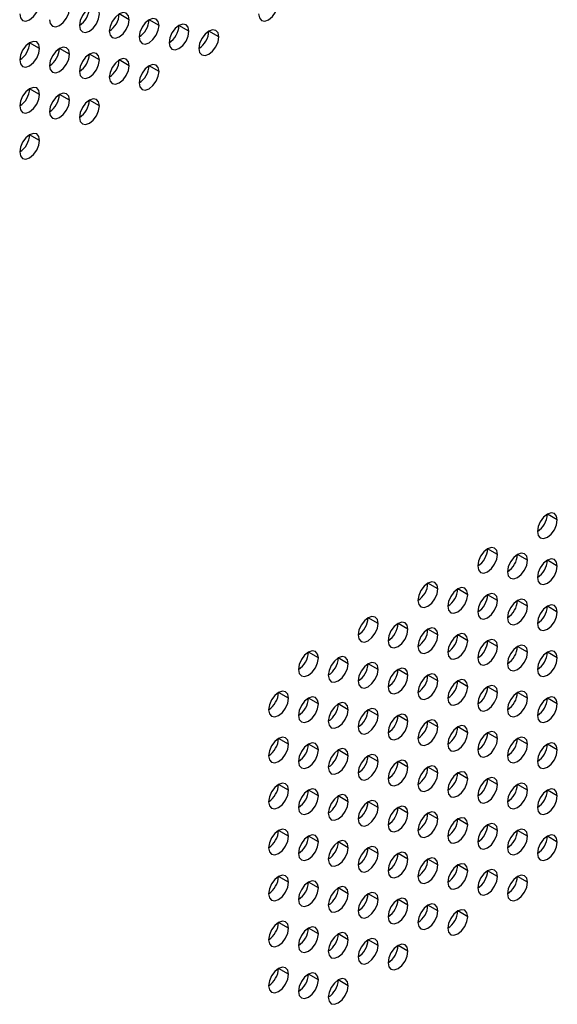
# Model space of a CAD drawing. Header units: millimetres. Extents: x 0 to 1118, y 0 to 864.
# Tile 239 of 256: x 952.85 to 956.66, y 687.22 to 694.21. Entities that reach past the tile are written whole.
import ezdxf

# ---------------------------------------------------------------- set-up
doc = ezdxf.new("R2010")
doc.units = ezdxf.units.MM

msp = doc.modelspace()

# ---------------------------------------------------------------- linework, layer by layer
at = {"color": 7, "linetype": 'Continuous', "lineweight": 25}
for p, q in [((953.6238, 694.2063), (953.5531, 694.2471)), ((953.8359, 694.1655), (953.7652, 694.2063)), ((954.0481, 694.1246), (953.9774, 694.1654)), ((954.2602, 694.0838), (954.1895, 694.1246)), ((952.9874, 694.0022), (952.9167, 694.043)), ((953.1995, 693.9614), (953.1288, 694.0022)), ((953.4117, 693.9205), (953.341, 693.9614)), ((953.6238, 693.8797), (953.5531, 693.9205)), ((953.8359, 693.8388), (953.7652, 693.8797)), ((952.9874, 693.6756), (952.9167, 693.7164)), ((953.1995, 693.6348), (953.1288, 693.6756)), ((953.4117, 693.5939), (953.341, 693.6347)), ((952.9874, 693.349), (952.9167, 693.3898)), ((956.6644, 690.6541), (956.5937, 690.6949)), ((956.2401, 690.4091), (956.1694, 690.45)), ((956.4522, 690.3683), (956.3815, 690.4091)), ((956.6644, 690.3274), (956.5937, 690.3683)), ((955.8158, 690.1642), (955.7451, 690.205)), ((956.028, 690.1234), (955.9573, 690.1642)), ((956.2401, 690.0825), (956.1694, 690.1233)), ((956.4522, 690.0417), (956.3815, 690.0825)), ((956.6644, 690.0008), (956.5937, 690.0417)), ((955.3916, 689.9193), (955.3209, 689.9601)), ((955.6037, 689.8784), (955.533, 689.9193)), ((955.8158, 689.8376), (955.7451, 689.8784)), ((956.028, 689.7968), (955.9573, 689.8376)), ((956.2401, 689.7559), (956.1694, 689.7967)), ((956.4522, 689.7151), (956.3815, 689.7559)), ((954.9673, 689.6744), (954.8966, 689.7152)), ((955.1794, 689.6335), (955.1087, 689.6743)), ((956.6644, 689.6742), (956.5937, 689.715)), ((955.3916, 689.5927), (955.3209, 689.6335)), ((955.6037, 689.5518), (955.533, 689.5927)), ((955.8158, 689.511), (955.7451, 689.5518)), ((956.028, 689.4701), (955.9573, 689.511)), ((956.2401, 689.4293), (956.1694, 689.4701)), ((954.7552, 689.3886), (954.6845, 689.4294)), ((954.9673, 689.3478), (954.8966, 689.3886)), ((956.4522, 689.3884), (956.3815, 689.4293)), ((956.6644, 689.3476), (956.5937, 689.3884)), ((955.1794, 689.3069), (955.1087, 689.3477)), ((955.3916, 689.2661), (955.3209, 689.3069)), ((955.6037, 689.2252), (955.533, 689.266)), ((955.8158, 689.1844), (955.7451, 689.2252)), ((956.028, 689.1435), (955.9573, 689.1843)), ((954.7552, 689.062), (954.6845, 689.1028)), ((956.2401, 689.1027), (956.1694, 689.1435)), ((956.4522, 689.0618), (956.3815, 689.1026)), ((954.9673, 689.0211), (954.8966, 689.062)), ((956.6644, 689.021), (956.5937, 689.0618)), ((955.1794, 688.9803), (955.1087, 689.0211)), ((955.3916, 688.9394), (955.3209, 688.9803)), ((955.6037, 688.8986), (955.533, 688.9394)), ((955.8158, 688.8578), (955.7451, 688.8986)), ((956.028, 688.8169), (955.9573, 688.8577)), ((954.7552, 688.7354), (954.6845, 688.7762)), ((956.2401, 688.7761), (956.1694, 688.8169)), ((956.4522, 688.7352), (956.3815, 688.776)), ((954.9673, 688.6945), (954.8966, 688.7353)), ((955.1794, 688.6537), (955.1087, 688.6945)), ((956.6644, 688.6944), (956.5937, 688.7352)), ((955.3916, 688.6128), (955.3209, 688.6537)), ((955.6037, 688.572), (955.533, 688.6128)), ((955.8158, 688.5311), (955.7451, 688.572)), ((956.028, 688.4903), (955.9573, 688.5311)), ((956.2401, 688.4494), (956.1694, 688.4903)), ((954.7552, 688.4088), (954.6845, 688.4496)), ((954.9673, 688.3679), (954.8966, 688.4087)), ((956.4522, 688.4086), (956.3815, 688.4494)), ((956.6644, 688.3677), (956.5937, 688.4086)), ((955.1794, 688.3271), (955.1087, 688.3679)), ((955.3916, 688.2862), (955.3209, 688.327)), ((955.6037, 688.2454), (955.533, 688.2862)), ((955.8158, 688.2045), (955.7451, 688.2453)), ((956.028, 688.1637), (955.9573, 688.2045)), ((956.2401, 688.1228), (956.1694, 688.1636)), ((954.7552, 688.0821), (954.6845, 688.123)), ((954.9673, 688.0413), (954.8966, 688.0821)), ((956.4522, 688.082), (956.3815, 688.1228)), ((955.1794, 688.0004), (955.1087, 688.0413)), ((955.3916, 687.9596), (955.3209, 688.0004)), ((955.6037, 687.9188), (955.533, 687.9596)), ((955.8158, 687.8779), (955.7451, 687.9187)), ((956.028, 687.8371), (955.9573, 687.8779)), ((954.7552, 687.7555), (954.6845, 687.7963)), ((954.9673, 687.7147), (954.8966, 687.7555)), ((955.1794, 687.6738), (955.1087, 687.7146)), ((955.3916, 687.633), (955.3209, 687.6738)), ((955.6037, 687.5921), (955.533, 687.633)), ((954.7552, 687.4289), (954.6845, 687.4697)), ((954.9673, 687.3881), (954.8966, 687.4289)), ((955.1794, 687.3472), (955.1087, 687.388))]:
    msp.add_line(p, q, dxfattribs=at)
at = {"color": 7, "linetype": 'Continuous', "lineweight": 25, "flags": 128}
for points in [[(952.846, 694.2472), (952.8514, 694.2191), (952.8667, 694.2014), (952.8896, 694.197), (952.9167, 694.2064), (952.9438, 694.2282), (952.9667, 694.2591), (952.982, 694.2945), (952.9874, 694.3288)], [(953.0581, 694.2064), (953.0635, 694.1782), (953.0788, 694.1606), (953.1018, 694.1561), (953.1288, 694.1655), (953.1559, 694.1874), (953.1788, 694.2183), (953.1942, 694.2536), (953.1995, 694.288)], [(953.4117, 694.2471), (953.4063, 694.2753), (953.391, 694.2929), (953.368, 694.2974), (953.341, 694.288), (953.3139, 694.2661), (953.291, 694.2352), (953.2756, 694.1999), (953.2702, 694.1655)], [(954.543, 694.247), (954.5484, 694.2189), (954.5638, 694.2013), (954.5867, 694.1968), (954.6138, 694.2062), (954.6408, 694.228), (954.6638, 694.259), (954.6791, 694.2943), (954.6845, 694.3287)], [(953.2702, 694.1655), (953.2756, 694.1374), (953.291, 694.1197), (953.3139, 694.1153), (953.341, 694.1247), (953.368, 694.1465), (953.391, 694.1775), (953.4063, 694.2128), (953.4117, 694.2471)], [(953.6238, 694.2063), (953.6184, 694.2344), (953.6031, 694.2521), (953.5802, 694.2565), (953.5531, 694.2471), (953.526, 694.2253), (953.5031, 694.1944), (953.4878, 694.159), (953.4824, 694.1247)], [(953.4824, 694.1247), (953.4878, 694.0965), (953.5031, 694.0789), (953.526, 694.0744), (953.5531, 694.0838), (953.5802, 694.1057), (953.6031, 694.1366), (953.6184, 694.1719), (953.6238, 694.2063)], [(953.8359, 694.1655), (953.8306, 694.1936), (953.8152, 694.2112), (953.7923, 694.2157), (953.7652, 694.2063), (953.7382, 694.1845), (953.7152, 694.1535), (953.6999, 694.1182), (953.6945, 694.0838)], [(953.6945, 694.0838), (953.6999, 694.0557), (953.7152, 694.038), (953.7382, 694.0336), (953.7652, 694.043), (953.7923, 694.0648), (953.8152, 694.0958), (953.8306, 694.1311), (953.8359, 694.1655)], [(954.0481, 694.1246), (954.0427, 694.1527), (954.0274, 694.1704), (954.0044, 694.1748), (953.9774, 694.1654), (953.9503, 694.1436), (953.9274, 694.1127), (953.912, 694.0773), (953.9066, 694.043)], [(953.9066, 694.043), (953.912, 694.0148), (953.9274, 693.9972), (953.9503, 693.9927), (953.9774, 694.0021), (954.0044, 694.024), (954.0274, 694.0549), (954.0427, 694.0903), (954.0481, 694.1246)], [(954.2602, 694.0838), (954.2548, 694.1119), (954.2395, 694.1295), (954.2165, 694.134), (954.1895, 694.1246), (954.1624, 694.1028), (954.1395, 694.0718), (954.1242, 694.0365), (954.1188, 694.0021)], [(954.1188, 694.0021), (954.1242, 693.974), (954.1395, 693.9563), (954.1624, 693.9519), (954.1895, 693.9613), (954.2165, 693.9831), (954.2395, 694.0141), (954.2548, 694.0494), (954.2602, 694.0838)], [(952.9874, 694.0022), (952.982, 694.0304), (952.9667, 694.048), (952.9438, 694.0525), (952.9167, 694.0431), (952.8896, 694.0212), (952.8667, 693.9903), (952.8514, 693.9549), (952.846, 693.9206)], [(952.846, 693.9206), (952.8514, 693.8924), (952.8667, 693.8748), (952.8896, 693.8703), (952.9167, 693.8798), (952.9438, 693.9016), (952.9667, 693.9325), (952.982, 693.9679), (952.9874, 694.0022)], [(953.1995, 693.9614), (953.1942, 693.9895), (953.1788, 694.0072), (953.1559, 694.0116), (953.1288, 694.0022), (953.1018, 693.9804), (953.0788, 693.9494), (953.0635, 693.9141), (953.0581, 693.8797)], [(953.0581, 693.8797), (953.0635, 693.8516), (953.0788, 693.834), (953.1018, 693.8295), (953.1288, 693.8389), (953.1559, 693.8607), (953.1788, 693.8917), (953.1942, 693.927), (953.1995, 693.9614)], [(953.4117, 693.9205), (953.4063, 693.9487), (953.391, 693.9663), (953.368, 693.9708), (953.341, 693.9614), (953.3139, 693.9395), (953.291, 693.9086), (953.2756, 693.8732), (953.2702, 693.8389)], [(953.6238, 693.8797), (953.6184, 693.9078), (953.6031, 693.9255), (953.5802, 693.9299), (953.5531, 693.9205), (953.526, 693.8987), (953.5031, 693.8677), (953.4878, 693.8324), (953.4824, 693.798)], [(953.2702, 693.8389), (953.2756, 693.8107), (953.291, 693.7931), (953.3139, 693.7887), (953.341, 693.7981), (953.368, 693.8199), (953.391, 693.8508), (953.4063, 693.8862), (953.4117, 693.9205)], [(953.4824, 693.798), (953.4878, 693.7699), (953.5031, 693.7523), (953.526, 693.7478), (953.5531, 693.7572), (953.5802, 693.779), (953.6031, 693.81), (953.6184, 693.8453), (953.6238, 693.8797)], [(953.8359, 693.8388), (953.8306, 693.867), (953.8152, 693.8846), (953.7923, 693.8891), (953.7652, 693.8797), (953.7382, 693.8578), (953.7152, 693.8269), (953.6999, 693.7916), (953.6945, 693.7572)], [(953.6945, 693.7572), (953.6999, 693.7291), (953.7152, 693.7114), (953.7382, 693.707), (953.7652, 693.7164), (953.7923, 693.7382), (953.8152, 693.7691), (953.8306, 693.8045), (953.8359, 693.8388)], [(952.9874, 693.6756), (952.982, 693.7037), (952.9667, 693.7214), (952.9438, 693.7258), (952.9167, 693.7164), (952.8896, 693.6946), (952.8667, 693.6637), (952.8514, 693.6283), (952.846, 693.594)], [(952.846, 693.594), (952.8514, 693.5658), (952.8667, 693.5482), (952.8896, 693.5437), (952.9167, 693.5531), (952.9438, 693.575), (952.9667, 693.6059), (952.982, 693.6413), (952.9874, 693.6756)], [(953.1995, 693.6348), (953.1942, 693.6629), (953.1788, 693.6805), (953.1559, 693.685), (953.1288, 693.6756), (953.1018, 693.6538), (953.0788, 693.6228), (953.0635, 693.5875), (953.0581, 693.5531)], [(953.0581, 693.5531), (953.0635, 693.525), (953.0788, 693.5073), (953.1018, 693.5029), (953.1288, 693.5123), (953.1559, 693.5341), (953.1788, 693.5651), (953.1942, 693.6004), (953.1995, 693.6348)], [(953.4117, 693.5939), (953.4063, 693.6221), (953.391, 693.6397), (953.368, 693.6442), (953.341, 693.6347), (953.3139, 693.6129), (953.291, 693.582), (953.2756, 693.5466), (953.2702, 693.5123)], [(953.2702, 693.5123), (953.2756, 693.4841), (953.291, 693.4665), (953.3139, 693.462), (953.341, 693.4714), (953.368, 693.4933), (953.391, 693.5242), (953.4063, 693.5596), (953.4117, 693.5939)], [(952.9874, 693.349), (952.982, 693.3771), (952.9667, 693.3948), (952.9438, 693.3992), (952.9167, 693.3898), (952.8896, 693.368), (952.8667, 693.337), (952.8514, 693.3017), (952.846, 693.2674)], [(952.846, 693.2674), (952.8514, 693.2392), (952.8667, 693.2216), (952.8896, 693.2171), (952.9167, 693.2265), (952.9438, 693.2484), (952.9667, 693.2793), (952.982, 693.3146), (952.9874, 693.349)], [(956.6644, 690.6541), (956.659, 690.6822), (956.6437, 690.6998), (956.6207, 690.7043), (956.5937, 690.6949), (956.5666, 690.6731), (956.5437, 690.6421), (956.5283, 690.6068), (956.5229, 690.5724)], [(956.5229, 690.5724), (956.5283, 690.5443), (956.5437, 690.5266), (956.5666, 690.5222), (956.5937, 690.5316), (956.6207, 690.5534), (956.6437, 690.5844), (956.659, 690.6197), (956.6644, 690.6541)], [(956.2401, 690.4091), (956.2347, 690.4373), (956.2194, 690.4549), (956.1964, 690.4594), (956.1694, 690.45), (956.1423, 690.4281), (956.1194, 690.3972), (956.1041, 690.3619), (956.0987, 690.3275)], [(956.0987, 690.3275), (956.1041, 690.2994), (956.1194, 690.2817), (956.1423, 690.2773), (956.1694, 690.2867), (956.1964, 690.3085), (956.2194, 690.3394), (956.2347, 690.3748), (956.2401, 690.4091)], [(956.4522, 690.3683), (956.4468, 690.3964), (956.4315, 690.4141), (956.4086, 690.4185), (956.3815, 690.4091), (956.3545, 690.3873), (956.3315, 690.3563), (956.3162, 690.321), (956.3108, 690.2867)], [(956.3108, 690.2867), (956.3162, 690.2585), (956.3315, 690.2409), (956.3545, 690.2364), (956.3815, 690.2458), (956.4086, 690.2677), (956.4315, 690.2986), (956.4468, 690.3339), (956.4522, 690.3683)], [(956.6644, 690.3274), (956.659, 690.3556), (956.6437, 690.3732), (956.6207, 690.3777), (956.5937, 690.3683), (956.5666, 690.3464), (956.5437, 690.3155), (956.5283, 690.2802), (956.5229, 690.2458)], [(956.5229, 690.2458), (956.5283, 690.2177), (956.5437, 690.2), (956.5666, 690.1956), (956.5937, 690.205), (956.6207, 690.2268), (956.6437, 690.2578), (956.659, 690.2931), (956.6644, 690.3274)], [(955.8158, 690.1642), (955.8105, 690.1924), (955.7951, 690.21), (955.7722, 690.2145), (955.7451, 690.2051), (955.7181, 690.1832), (955.6951, 690.1523), (955.6798, 690.1169), (955.6744, 690.0826)], [(955.6744, 690.0826), (955.6798, 690.0544), (955.6951, 690.0368), (955.7181, 690.0323), (955.7451, 690.0417), (955.7722, 690.0636), (955.7951, 690.0945), (955.8105, 690.1299), (955.8158, 690.1642)], [(956.028, 690.1234), (956.0226, 690.1515), (956.0073, 690.1692), (955.9843, 690.1736), (955.9573, 690.1642), (955.9302, 690.1424), (955.9073, 690.1114), (955.8919, 690.0761), (955.8865, 690.0417)], [(955.8865, 690.0417), (955.8919, 690.0136), (955.9073, 689.9959), (955.9302, 689.9915), (955.9573, 690.0009), (955.9843, 690.0227), (956.0073, 690.0537), (956.0226, 690.089), (956.028, 690.1234)], [(956.2401, 690.0825), (956.2347, 690.1107), (956.2194, 690.1283), (956.1964, 690.1328), (956.1694, 690.1234), (956.1423, 690.1015), (956.1194, 690.0706), (956.1041, 690.0352), (956.0987, 690.0009)], [(956.0987, 690.0009), (956.1041, 689.9727), (956.1194, 689.9551), (956.1423, 689.9506), (956.1694, 689.96), (956.1964, 689.9819), (956.2194, 690.0128), (956.2347, 690.0482), (956.2401, 690.0825)], [(956.4522, 690.0417), (956.4468, 690.0698), (956.4315, 690.0875), (956.4086, 690.0919), (956.3815, 690.0825), (956.3545, 690.0607), (956.3315, 690.0297), (956.3162, 689.9944), (956.3108, 689.96)], [(956.3108, 689.96), (956.3162, 689.9319), (956.3315, 689.9143), (956.3545, 689.9098), (956.3815, 689.9192), (956.4086, 689.941), (956.4315, 689.972), (956.4468, 690.0073), (956.4522, 690.0417)], [(956.6644, 690.0008), (956.659, 690.029), (956.6437, 690.0466), (956.6207, 690.0511), (956.5937, 690.0417), (956.5666, 690.0198), (956.5437, 689.9889), (956.5283, 689.9535), (956.5229, 689.9192)], [(955.3916, 689.9193), (955.3862, 689.9474), (955.3709, 689.9651), (955.3479, 689.9695), (955.3209, 689.9601), (955.2938, 689.9383), (955.2709, 689.9073), (955.2555, 689.872), (955.2501, 689.8377)], [(956.5229, 689.9192), (956.5283, 689.891), (956.5437, 689.8734), (956.5666, 689.8689), (956.5937, 689.8784), (956.6207, 689.9002), (956.6437, 689.9311), (956.659, 689.9665), (956.6644, 690.0008)], [(955.2501, 689.8377), (955.2555, 689.8095), (955.2709, 689.7919), (955.2938, 689.7874), (955.3209, 689.7968), (955.3479, 689.8187), (955.3709, 689.8496), (955.3862, 689.8849), (955.3916, 689.9193)], [(955.6037, 689.8784), (955.5983, 689.9066), (955.583, 689.9242), (955.5601, 689.9287), (955.533, 689.9193), (955.5059, 689.8974), (955.483, 689.8665), (955.4677, 689.8312), (955.4623, 689.7968)], [(955.4623, 689.7968), (955.4677, 689.7687), (955.483, 689.751), (955.5059, 689.7466), (955.533, 689.756), (955.5601, 689.7778), (955.583, 689.8088), (955.5983, 689.8441), (955.6037, 689.8784)], [(955.8158, 689.8376), (955.8105, 689.8657), (955.7951, 689.8834), (955.7722, 689.8878), (955.7451, 689.8784), (955.7181, 689.8566), (955.6951, 689.8257), (955.6798, 689.7903), (955.6744, 689.756)], [(955.6744, 689.756), (955.6798, 689.7278), (955.6951, 689.7102), (955.7181, 689.7057), (955.7451, 689.7151), (955.7722, 689.737), (955.7951, 689.7679), (955.8105, 689.8032), (955.8158, 689.8376)], [(956.028, 689.7968), (956.0226, 689.8249), (956.0073, 689.8425), (955.9843, 689.847), (955.9573, 689.8376), (955.9302, 689.8158), (955.9073, 689.7848), (955.8919, 689.7495), (955.8865, 689.7151)], [(956.2401, 689.7559), (956.2347, 689.784), (956.2194, 689.8017), (956.1964, 689.8061), (956.1694, 689.7967), (956.1423, 689.7749), (956.1194, 689.744), (956.1041, 689.7086), (956.0987, 689.6743)], [(955.8865, 689.7151), (955.8919, 689.687), (955.9073, 689.6693), (955.9302, 689.6649), (955.9573, 689.6743), (955.9843, 689.6961), (956.0073, 689.7271), (956.0226, 689.7624), (956.028, 689.7968)], [(956.0987, 689.6743), (956.1041, 689.6461), (956.1194, 689.6285), (956.1423, 689.624), (956.1694, 689.6334), (956.1964, 689.6553), (956.2194, 689.6862), (956.2347, 689.7216), (956.2401, 689.7559)], [(956.4522, 689.7151), (956.4468, 689.7432), (956.4315, 689.7608), (956.4086, 689.7653), (956.3815, 689.7559), (956.3545, 689.7341), (956.3315, 689.7031), (956.3162, 689.6678), (956.3108, 689.6334)], [(954.9673, 689.6744), (954.9619, 689.7025), (954.9466, 689.7202), (954.9237, 689.7246), (954.8966, 689.7152), (954.8695, 689.6934), (954.8466, 689.6624), (954.8313, 689.6271), (954.8259, 689.5927)], [(954.8259, 689.5927), (954.8313, 689.5646), (954.8466, 689.5469), (954.8695, 689.5425), (954.8966, 689.5519), (954.9237, 689.5737), (954.9466, 689.6047), (954.9619, 689.64), (954.9673, 689.6744)], [(955.1794, 689.6335), (955.1741, 689.6617), (955.1587, 689.6793), (955.1358, 689.6838), (955.1087, 689.6744), (955.0817, 689.6525), (955.0587, 689.6216), (955.0434, 689.5862), (955.038, 689.5519)], [(956.3108, 689.6334), (956.3162, 689.6053), (956.3315, 689.5876), (956.3545, 689.5832), (956.3815, 689.5926), (956.4086, 689.6144), (956.4315, 689.6454), (956.4468, 689.6807), (956.4522, 689.7151)], [(956.6644, 689.6742), (956.659, 689.7024), (956.6437, 689.72), (956.6207, 689.7245), (956.5937, 689.715), (956.5666, 689.6932), (956.5437, 689.6623), (956.5283, 689.6269), (956.5229, 689.5926)], [(956.5229, 689.5926), (956.5283, 689.5644), (956.5437, 689.5468), (956.5666, 689.5423), (956.5937, 689.5517), (956.6207, 689.5736), (956.6437, 689.6045), (956.659, 689.6399), (956.6644, 689.6742)], [(955.038, 689.5519), (955.0434, 689.5237), (955.0587, 689.5061), (955.0817, 689.5016), (955.1087, 689.5111), (955.1358, 689.5329), (955.1587, 689.5638), (955.1741, 689.5992), (955.1794, 689.6335)], [(955.3916, 689.5927), (955.3862, 689.6208), (955.3709, 689.6385), (955.3479, 689.6429), (955.3209, 689.6335), (955.2938, 689.6117), (955.2709, 689.5807), (955.2555, 689.5454), (955.2501, 689.511)], [(955.2501, 689.511), (955.2555, 689.4829), (955.2709, 689.4653), (955.2938, 689.4608), (955.3209, 689.4702), (955.3479, 689.492), (955.3709, 689.523), (955.3862, 689.5583), (955.3916, 689.5927)], [(955.6037, 689.5518), (955.5983, 689.58), (955.583, 689.5976), (955.5601, 689.6021), (955.533, 689.5927), (955.5059, 689.5708), (955.483, 689.5399), (955.4677, 689.5045), (955.4623, 689.4702)], [(955.4623, 689.4702), (955.4677, 689.4421), (955.483, 689.4244), (955.5059, 689.42), (955.533, 689.4294), (955.5601, 689.4512), (955.583, 689.4821), (955.5983, 689.5175), (955.6037, 689.5518)], [(955.8158, 689.511), (955.8105, 689.5391), (955.7951, 689.5568), (955.7722, 689.5612), (955.7451, 689.5518), (955.7181, 689.53), (955.6951, 689.499), (955.6798, 689.4637), (955.6744, 689.4293)], [(955.6744, 689.4293), (955.6798, 689.4012), (955.6951, 689.3836), (955.7181, 689.3791), (955.7451, 689.3885), (955.7722, 689.4103), (955.7951, 689.4413), (955.8105, 689.4766), (955.8158, 689.511)], [(956.028, 689.4701), (956.0226, 689.4983), (956.0073, 689.5159), (955.9843, 689.5204), (955.9573, 689.511), (955.9302, 689.4891), (955.9073, 689.4582), (955.8919, 689.4229), (955.8865, 689.3885)], [(955.8865, 689.3885), (955.8919, 689.3604), (955.9073, 689.3427), (955.9302, 689.3383), (955.9573, 689.3477), (955.9843, 689.3695), (956.0073, 689.4004), (956.0226, 689.4358), (956.028, 689.4701)], [(956.2401, 689.4293), (956.2347, 689.4574), (956.2194, 689.4751), (956.1964, 689.4795), (956.1694, 689.4701), (956.1423, 689.4483), (956.1194, 689.4173), (956.1041, 689.382), (956.0987, 689.3477)], [(954.7552, 689.3886), (954.7498, 689.4167), (954.7345, 689.4344), (954.7115, 689.4388), (954.6845, 689.4294), (954.6574, 689.4076), (954.6345, 689.3767), (954.6191, 689.3413), (954.6138, 689.307)], [(954.6138, 689.307), (954.6191, 689.2788), (954.6345, 689.2612), (954.6574, 689.2567), (954.6845, 689.2661), (954.7115, 689.288), (954.7345, 689.3189), (954.7498, 689.3542), (954.7552, 689.3886)], [(954.9673, 689.3478), (954.9619, 689.3759), (954.9466, 689.3935), (954.9237, 689.398), (954.8966, 689.3886), (954.8695, 689.3668), (954.8466, 689.3358), (954.8313, 689.3005), (954.8259, 689.2661)], [(956.0987, 689.3477), (956.1041, 689.3195), (956.1194, 689.3019), (956.1423, 689.2974), (956.1694, 689.3068), (956.1964, 689.3287), (956.2194, 689.3596), (956.2347, 689.3949), (956.2401, 689.4293)], [(956.4522, 689.3884), (956.4468, 689.4166), (956.4315, 689.4342), (956.4086, 689.4387), (956.3815, 689.4293), (956.3545, 689.4074), (956.3315, 689.3765), (956.3162, 689.3412), (956.3108, 689.3068)], [(956.3108, 689.3068), (956.3162, 689.2787), (956.3315, 689.261), (956.3545, 689.2566), (956.3815, 689.266), (956.4086, 689.2878), (956.4315, 689.3187), (956.4468, 689.3541), (956.4522, 689.3884)], [(956.6644, 689.3476), (956.659, 689.3757), (956.6437, 689.3934), (956.6207, 689.3978), (956.5937, 689.3884), (956.5666, 689.3666), (956.5437, 689.3357), (956.5283, 689.3003), (956.5229, 689.266)], [(954.8259, 689.2661), (954.8313, 689.238), (954.8466, 689.2203), (954.8695, 689.2159), (954.8966, 689.2253), (954.9237, 689.2471), (954.9466, 689.2781), (954.9619, 689.3134), (954.9673, 689.3478)], [(955.1794, 689.3069), (955.1741, 689.335), (955.1587, 689.3527), (955.1358, 689.3571), (955.1087, 689.3477), (955.0817, 689.3259), (955.0587, 689.295), (955.0434, 689.2596), (955.038, 689.2253)], [(955.3916, 689.2661), (955.3862, 689.2942), (955.3709, 689.3118), (955.3479, 689.3163), (955.3209, 689.3069), (955.2938, 689.2851), (955.2709, 689.2541), (955.2555, 689.2188), (955.2501, 689.1844)], [(956.5229, 689.266), (956.5283, 689.2378), (956.5437, 689.2202), (956.5666, 689.2157), (956.5937, 689.2251), (956.6207, 689.247), (956.6437, 689.2779), (956.659, 689.3132), (956.6644, 689.3476)], [(955.038, 689.2253), (955.0434, 689.1971), (955.0587, 689.1795), (955.0817, 689.175), (955.1087, 689.1844), (955.1358, 689.2063), (955.1587, 689.2372), (955.1741, 689.2726), (955.1794, 689.3069)], [(955.2501, 689.1844), (955.2555, 689.1563), (955.2709, 689.1386), (955.2938, 689.1342), (955.3209, 689.1436), (955.3479, 689.1654), (955.3709, 689.1964), (955.3862, 689.2317), (955.3916, 689.2661)], [(955.6037, 689.2252), (955.5983, 689.2534), (955.583, 689.271), (955.5601, 689.2755), (955.533, 689.266), (955.5059, 689.2442), (955.483, 689.2133), (955.4677, 689.1779), (955.4623, 689.1436)], [(955.4623, 689.1436), (955.4677, 689.1154), (955.483, 689.0978), (955.5059, 689.0933), (955.533, 689.1027), (955.5601, 689.1246), (955.583, 689.1555), (955.5983, 689.1909), (955.6037, 689.2252)], [(955.8158, 689.1844), (955.8105, 689.2125), (955.7951, 689.2302), (955.7722, 689.2346), (955.7451, 689.2252), (955.7181, 689.2034), (955.6951, 689.1724), (955.6798, 689.1371), (955.6744, 689.1027)], [(955.6744, 689.1027), (955.6798, 689.0746), (955.6951, 689.0569), (955.7181, 689.0525), (955.7451, 689.0619), (955.7722, 689.0837), (955.7951, 689.1147), (955.8105, 689.15), (955.8158, 689.1844)], [(956.028, 689.1435), (956.0226, 689.1717), (956.0073, 689.1893), (955.9843, 689.1938), (955.9573, 689.1844), (955.9302, 689.1625), (955.9073, 689.1316), (955.8919, 689.0962), (955.8865, 689.0619)], [(954.7552, 689.062), (954.7498, 689.0901), (954.7345, 689.1078), (954.7115, 689.1122), (954.6845, 689.1028), (954.6574, 689.081), (954.6345, 689.05), (954.6191, 689.0147), (954.6138, 688.9803)], [(955.8865, 689.0619), (955.8919, 689.0337), (955.9073, 689.0161), (955.9302, 689.0116), (955.9573, 689.021), (955.9843, 689.0429), (956.0073, 689.0738), (956.0226, 689.1092), (956.028, 689.1435)], [(956.2401, 689.1027), (956.2347, 689.1308), (956.2194, 689.1485), (956.1964, 689.1529), (956.1694, 689.1435), (956.1423, 689.1217), (956.1194, 689.0907), (956.1041, 689.0554), (956.0987, 689.021)], [(956.0987, 689.021), (956.1041, 688.9929), (956.1194, 688.9753), (956.1423, 688.9708), (956.1694, 688.9802), (956.1964, 689.002), (956.2194, 689.033), (956.2347, 689.0683), (956.2401, 689.1027)], [(956.4522, 689.0618), (956.4468, 689.09), (956.4315, 689.1076), (956.4086, 689.1121), (956.3815, 689.1027), (956.3545, 689.0808), (956.3315, 689.0499), (956.3162, 689.0145), (956.3108, 688.9802)], [(954.6138, 688.9803), (954.6191, 688.9522), (954.6345, 688.9346), (954.6574, 688.9301), (954.6845, 688.9395), (954.7115, 688.9613), (954.7345, 688.9923), (954.7498, 689.0276), (954.7552, 689.062)], [(954.9673, 689.0211), (954.9619, 689.0493), (954.9466, 689.0669), (954.9237, 689.0714), (954.8966, 689.062), (954.8695, 689.0401), (954.8466, 689.0092), (954.8313, 688.9739), (954.8259, 688.9395)], [(956.3108, 688.9802), (956.3162, 688.952), (956.3315, 688.9344), (956.3545, 688.9299), (956.3815, 688.9394), (956.4086, 688.9612), (956.4315, 688.9921), (956.4468, 689.0275), (956.4522, 689.0618)], [(956.6644, 689.021), (956.659, 689.0491), (956.6437, 689.0668), (956.6207, 689.0712), (956.5937, 689.0618), (956.5666, 689.04), (956.5437, 689.009), (956.5283, 688.9737), (956.5229, 688.9393)], [(954.8259, 688.9395), (954.8313, 688.9114), (954.8466, 688.8937), (954.8695, 688.8893), (954.8966, 688.8987), (954.9237, 688.9205), (954.9466, 688.9514), (954.9619, 688.9868), (954.9673, 689.0211)], [(955.1794, 688.9803), (955.1741, 689.0084), (955.1587, 689.0261), (955.1358, 689.0305), (955.1087, 689.0211), (955.0817, 688.9993), (955.0587, 688.9683), (955.0434, 688.933), (955.038, 688.8987)], [(955.038, 688.8987), (955.0434, 688.8705), (955.0587, 688.8529), (955.0817, 688.8484), (955.1087, 688.8578), (955.1358, 688.8797), (955.1587, 688.9106), (955.1741, 688.9459), (955.1794, 688.9803)], [(955.3916, 688.9394), (955.3862, 688.9676), (955.3709, 688.9852), (955.3479, 688.9897), (955.3209, 688.9803), (955.2938, 688.9584), (955.2709, 688.9275), (955.2555, 688.8922), (955.2501, 688.8578)], [(956.5229, 688.9393), (956.5283, 688.9112), (956.5437, 688.8936), (956.5666, 688.8891), (956.5937, 688.8985), (956.6207, 688.9203), (956.6437, 688.9513), (956.659, 688.9866), (956.6644, 689.021)], [(955.2501, 688.8578), (955.2555, 688.8297), (955.2709, 688.812), (955.2938, 688.8076), (955.3209, 688.817), (955.3479, 688.8388), (955.3709, 688.8698), (955.3862, 688.9051), (955.3916, 688.9394)], [(955.6037, 688.8986), (955.5983, 688.9267), (955.583, 688.9444), (955.5601, 688.9488), (955.533, 688.9394), (955.5059, 688.9176), (955.483, 688.8867), (955.4677, 688.8513), (955.4623, 688.817)], [(955.4623, 688.817), (955.4677, 688.7888), (955.483, 688.7712), (955.5059, 688.7667), (955.533, 688.7761), (955.5601, 688.798), (955.583, 688.8289), (955.5983, 688.8642), (955.6037, 688.8986)], [(955.8158, 688.8578), (955.8105, 688.8859), (955.7951, 688.9035), (955.7722, 688.908), (955.7451, 688.8986), (955.7181, 688.8767), (955.6951, 688.8458), (955.6798, 688.8105), (955.6744, 688.7761)], [(955.6744, 688.7761), (955.6798, 688.748), (955.6951, 688.7303), (955.7181, 688.7259), (955.7451, 688.7353), (955.7722, 688.7571), (955.7951, 688.7881), (955.8105, 688.8234), (955.8158, 688.8578)], [(956.028, 688.8169), (956.0226, 688.845), (956.0073, 688.8627), (955.9843, 688.8671), (955.9573, 688.8577), (955.9302, 688.8359), (955.9073, 688.805), (955.8919, 688.7696), (955.8865, 688.7353)], [(956.2401, 688.7761), (956.2347, 688.8042), (956.2194, 688.8218), (956.1964, 688.8263), (956.1694, 688.8169), (956.1423, 688.7951), (956.1194, 688.7641), (956.1041, 688.7288), (956.0987, 688.6944)], [(954.7552, 688.7354), (954.7498, 688.7635), (954.7345, 688.7812), (954.7115, 688.7856), (954.6845, 688.7762), (954.6574, 688.7544), (954.6345, 688.7234), (954.6191, 688.6881), (954.6138, 688.6537)], [(955.8865, 688.7353), (955.8919, 688.7071), (955.9073, 688.6895), (955.9302, 688.685), (955.9573, 688.6944), (955.9843, 688.7163), (956.0073, 688.7472), (956.0226, 688.7826), (956.028, 688.8169)], [(956.0987, 688.6944), (956.1041, 688.6663), (956.1194, 688.6486), (956.1423, 688.6442), (956.1694, 688.6536), (956.1964, 688.6754), (956.2194, 688.7064), (956.2347, 688.7417), (956.2401, 688.7761)], [(956.4522, 688.7352), (956.4468, 688.7634), (956.4315, 688.781), (956.4086, 688.7855), (956.3815, 688.776), (956.3545, 688.7542), (956.3315, 688.7233), (956.3162, 688.6879), (956.3108, 688.6536)], [(954.6138, 688.6537), (954.6191, 688.6256), (954.6345, 688.6079), (954.6574, 688.6035), (954.6845, 688.6129), (954.7115, 688.6347), (954.7345, 688.6657), (954.7498, 688.701), (954.7552, 688.7354)], [(954.9673, 688.6945), (954.9619, 688.7227), (954.9466, 688.7403), (954.9237, 688.7448), (954.8966, 688.7354), (954.8695, 688.7135), (954.8466, 688.6826), (954.8313, 688.6472), (954.8259, 688.6129)], [(954.8259, 688.6129), (954.8313, 688.5847), (954.8466, 688.5671), (954.8695, 688.5626), (954.8966, 688.572), (954.9237, 688.5939), (954.9466, 688.6248), (954.9619, 688.6602), (954.9673, 688.6945)], [(955.1794, 688.6537), (955.1741, 688.6818), (955.1587, 688.6995), (955.1358, 688.7039), (955.1087, 688.6945), (955.0817, 688.6727), (955.0587, 688.6417), (955.0434, 688.6064), (955.038, 688.572)], [(956.3108, 688.6536), (956.3162, 688.6254), (956.3315, 688.6078), (956.3545, 688.6033), (956.3815, 688.6127), (956.4086, 688.6346), (956.4315, 688.6655), (956.4468, 688.7009), (956.4522, 688.7352)], [(956.6644, 688.6944), (956.659, 688.7225), (956.6437, 688.7401), (956.6207, 688.7446), (956.5937, 688.7352), (956.5666, 688.7134), (956.5437, 688.6824), (956.5283, 688.6471), (956.5229, 688.6127)], [(956.5229, 688.6127), (956.5283, 688.5846), (956.5437, 688.5669), (956.5666, 688.5625), (956.5937, 688.5719), (956.6207, 688.5937), (956.6437, 688.6247), (956.659, 688.66), (956.6644, 688.6944)], [(955.038, 688.572), (955.0434, 688.5439), (955.0587, 688.5263), (955.0817, 688.5218), (955.1087, 688.5312), (955.1358, 688.553), (955.1587, 688.584), (955.1741, 688.6193), (955.1794, 688.6537)], [(955.3916, 688.6128), (955.3862, 688.641), (955.3709, 688.6586), (955.3479, 688.6631), (955.3209, 688.6537), (955.2938, 688.6318), (955.2709, 688.6009), (955.2555, 688.5655), (955.2501, 688.5312)], [(955.2501, 688.5312), (955.2555, 688.503), (955.2709, 688.4854), (955.2938, 688.4809), (955.3209, 688.4904), (955.3479, 688.5122), (955.3709, 688.5431), (955.3862, 688.5785), (955.3916, 688.6128)], [(955.6037, 688.572), (955.5983, 688.6001), (955.583, 688.6178), (955.5601, 688.6222), (955.533, 688.6128), (955.5059, 688.591), (955.483, 688.56), (955.4677, 688.5247), (955.4623, 688.4903)], [(955.4623, 688.4903), (955.4677, 688.4622), (955.483, 688.4446), (955.5059, 688.4401), (955.533, 688.4495), (955.5601, 688.4713), (955.583, 688.5023), (955.5983, 688.5376), (955.6037, 688.572)], [(955.8158, 688.5311), (955.8105, 688.5593), (955.7951, 688.5769), (955.7722, 688.5814), (955.7451, 688.572), (955.7181, 688.5501), (955.6951, 688.5192), (955.6798, 688.4839), (955.6744, 688.4495)], [(955.6744, 688.4495), (955.6798, 688.4214), (955.6951, 688.4037), (955.7181, 688.3993), (955.7451, 688.4087), (955.7722, 688.4305), (955.7951, 688.4614), (955.8105, 688.4968), (955.8158, 688.5311)], [(956.028, 688.4903), (956.0226, 688.5184), (956.0073, 688.5361), (955.9843, 688.5405), (955.9573, 688.5311), (955.9302, 688.5093), (955.9073, 688.4783), (955.8919, 688.443), (955.8865, 688.4086)], [(955.8865, 688.4086), (955.8919, 688.3805), (955.9073, 688.3629), (955.9302, 688.3584), (955.9573, 688.3678), (955.9843, 688.3897), (956.0073, 688.4206), (956.0226, 688.4559), (956.028, 688.4903)], [(956.2401, 688.4494), (956.2347, 688.4776), (956.2194, 688.4952), (956.1964, 688.4997), (956.1694, 688.4903), (956.1423, 688.4684), (956.1194, 688.4375), (956.1041, 688.4022), (956.0987, 688.3678)], [(954.7552, 688.4088), (954.7498, 688.4369), (954.7345, 688.4545), (954.7115, 688.459), (954.6845, 688.4496), (954.6574, 688.4278), (954.6345, 688.3968), (954.6191, 688.3615), (954.6138, 688.3271)], [(954.6138, 688.3271), (954.6191, 688.299), (954.6345, 688.2813), (954.6574, 688.2769), (954.6845, 688.2863), (954.7115, 688.3081), (954.7345, 688.3391), (954.7498, 688.3744), (954.7552, 688.4088)], [(954.9673, 688.3679), (954.9619, 688.396), (954.9466, 688.4137), (954.9237, 688.4181), (954.8966, 688.4087), (954.8695, 688.3869), (954.8466, 688.356), (954.8313, 688.3206), (954.8259, 688.2863)], [(956.0987, 688.3678), (956.1041, 688.3397), (956.1194, 688.322), (956.1423, 688.3176), (956.1694, 688.327), (956.1964, 688.3488), (956.2194, 688.3797), (956.2347, 688.4151), (956.2401, 688.4494)], [(956.4522, 688.4086), (956.4468, 688.4367), (956.4315, 688.4544), (956.4086, 688.4588), (956.3815, 688.4494), (956.3545, 688.4276), (956.3315, 688.3966), (956.3162, 688.3613), (956.3108, 688.327)], [(956.3108, 688.327), (956.3162, 688.2988), (956.3315, 688.2812), (956.3545, 688.2767), (956.3815, 688.2861), (956.4086, 688.308), (956.4315, 688.3389), (956.4468, 688.3742), (956.4522, 688.4086)], [(956.6644, 688.3677), (956.659, 688.3959), (956.6437, 688.4135), (956.6207, 688.418), (956.5937, 688.4086), (956.5666, 688.3867), (956.5437, 688.3558), (956.5283, 688.3205), (956.5229, 688.2861)], [(954.8259, 688.2863), (954.8313, 688.2581), (954.8466, 688.2405), (954.8695, 688.236), (954.8966, 688.2454), (954.9237, 688.2673), (954.9466, 688.2982), (954.9619, 688.3336), (954.9673, 688.3679)], [(955.1794, 688.3271), (955.1741, 688.3552), (955.1587, 688.3728), (955.1358, 688.3773), (955.1087, 688.3679), (955.0817, 688.3461), (955.0587, 688.3151), (955.0434, 688.2798), (955.038, 688.2454)], [(955.3916, 688.2862), (955.3862, 688.3144), (955.3709, 688.332), (955.3479, 688.3365), (955.3209, 688.327), (955.2938, 688.3052), (955.2709, 688.2743), (955.2555, 688.2389), (955.2501, 688.2046)], [(956.5229, 688.2861), (956.5283, 688.258), (956.5437, 688.2403), (956.5666, 688.2359), (956.5937, 688.2453), (956.6207, 688.2671), (956.6437, 688.2981), (956.659, 688.3334), (956.6644, 688.3677)], [(955.038, 688.2454), (955.0434, 688.2173), (955.0587, 688.1996), (955.0817, 688.1952), (955.1087, 688.2046), (955.1358, 688.2264), (955.1587, 688.2574), (955.1741, 688.2927), (955.1794, 688.3271)], [(955.2501, 688.2046), (955.2555, 688.1764), (955.2709, 688.1588), (955.2938, 688.1543), (955.3209, 688.1637), (955.3479, 688.1856), (955.3709, 688.2165), (955.3862, 688.2519), (955.3916, 688.2862)], [(955.6037, 688.2454), (955.5983, 688.2735), (955.583, 688.2911), (955.5601, 688.2956), (955.533, 688.2862), (955.5059, 688.2644), (955.483, 688.2334), (955.4677, 688.1981), (955.4623, 688.1637)], [(955.4623, 688.1637), (955.4677, 688.1356), (955.483, 688.1179), (955.5059, 688.1135), (955.533, 688.1229), (955.5601, 688.1447), (955.583, 688.1757), (955.5983, 688.211), (955.6037, 688.2454)], [(955.8158, 688.2045), (955.8105, 688.2327), (955.7951, 688.2503), (955.7722, 688.2548), (955.7451, 688.2454), (955.7181, 688.2235), (955.6951, 688.1926), (955.6798, 688.1572), (955.6744, 688.1229)], [(955.6744, 688.1229), (955.6798, 688.0947), (955.6951, 688.0771), (955.7181, 688.0726), (955.7451, 688.082), (955.7722, 688.1039), (955.7951, 688.1348), (955.8105, 688.1702), (955.8158, 688.2045)], [(956.028, 688.1637), (956.0226, 688.1918), (956.0073, 688.2095), (955.9843, 688.2139), (955.9573, 688.2045), (955.9302, 688.1827), (955.9073, 688.1517), (955.8919, 688.1164), (955.8865, 688.082)], [(954.7552, 688.0821), (954.7498, 688.1103), (954.7345, 688.1279), (954.7115, 688.1324), (954.6845, 688.123), (954.6574, 688.1011), (954.6345, 688.0702), (954.6191, 688.0349), (954.6138, 688.0005)], [(955.8865, 688.082), (955.8919, 688.0539), (955.9073, 688.0362), (955.9302, 688.0318), (955.9573, 688.0412), (955.9843, 688.063), (956.0073, 688.094), (956.0226, 688.1293), (956.028, 688.1637)], [(956.2401, 688.1228), (956.2347, 688.151), (956.2194, 688.1686), (956.1964, 688.1731), (956.1694, 688.1637), (956.1423, 688.1418), (956.1194, 688.1109), (956.1041, 688.0755), (956.0987, 688.0412)], [(956.4522, 688.082), (956.4468, 688.1101), (956.4315, 688.1278), (956.4086, 688.1322), (956.3815, 688.1228), (956.3545, 688.101), (956.3315, 688.07), (956.3162, 688.0347), (956.3108, 688.0003)], [(954.6138, 688.0005), (954.6191, 687.9724), (954.6345, 687.9547), (954.6574, 687.9503), (954.6845, 687.9597), (954.7115, 687.9815), (954.7345, 688.0124), (954.7498, 688.0478), (954.7552, 688.0821)], [(954.9673, 688.0413), (954.9619, 688.0694), (954.9466, 688.0871), (954.9237, 688.0915), (954.8966, 688.0821), (954.8695, 688.0603), (954.8466, 688.0293), (954.8313, 687.994), (954.8259, 687.9597)], [(956.0987, 688.0412), (956.1041, 688.013), (956.1194, 687.9954), (956.1423, 687.9909), (956.1694, 688.0004), (956.1964, 688.0222), (956.2194, 688.0531), (956.2347, 688.0885), (956.2401, 688.1228)], [(956.3108, 688.0003), (956.3162, 687.9722), (956.3315, 687.9546), (956.3545, 687.9501), (956.3815, 687.9595), (956.4086, 687.9813), (956.4315, 688.0123), (956.4468, 688.0476), (956.4522, 688.082)], [(954.8259, 687.9597), (954.8313, 687.9315), (954.8466, 687.9139), (954.8695, 687.9094), (954.8966, 687.9188), (954.9237, 687.9407), (954.9466, 687.9716), (954.9619, 688.0069), (954.9673, 688.0413)], [(955.1794, 688.0004), (955.1741, 688.0286), (955.1587, 688.0462), (955.1358, 688.0507), (955.1087, 688.0413), (955.0817, 688.0194), (955.0587, 687.9885), (955.0434, 687.9532), (955.038, 687.9188)], [(955.038, 687.9188), (955.0434, 687.8907), (955.0587, 687.873), (955.0817, 687.8686), (955.1087, 687.878), (955.1358, 687.8998), (955.1587, 687.9307), (955.1741, 687.9661), (955.1794, 688.0004)], [(955.3916, 687.9596), (955.3862, 687.9877), (955.3709, 688.0054), (955.3479, 688.0098), (955.3209, 688.0004), (955.2938, 687.9786), (955.2709, 687.9477), (955.2555, 687.9123), (955.2501, 687.878)], [(955.2501, 687.878), (955.2555, 687.8498), (955.2709, 687.8322), (955.2938, 687.8277), (955.3209, 687.8371), (955.3479, 687.859), (955.3709, 687.8899), (955.3862, 687.9252), (955.3916, 687.9596)], [(955.6037, 687.9188), (955.5983, 687.9469), (955.583, 687.9645), (955.5601, 687.969), (955.533, 687.9596), (955.5059, 687.9377), (955.483, 687.9068), (955.4677, 687.8715), (955.4623, 687.8371)], [(955.4623, 687.8371), (955.4677, 687.809), (955.483, 687.7913), (955.5059, 687.7869), (955.533, 687.7963), (955.5601, 687.8181), (955.583, 687.8491), (955.5983, 687.8844), (955.6037, 687.9188)], [(955.8158, 687.8779), (955.8105, 687.906), (955.7951, 687.9237), (955.7722, 687.9281), (955.7451, 687.9187), (955.7181, 687.8969), (955.6951, 687.866), (955.6798, 687.8306), (955.6744, 687.7963)], [(955.6744, 687.7963), (955.6798, 687.7681), (955.6951, 687.7505), (955.7181, 687.746), (955.7451, 687.7554), (955.7722, 687.7773), (955.7951, 687.8082), (955.8105, 687.8435), (955.8158, 687.8779)], [(956.028, 687.8371), (956.0226, 687.8652), (956.0073, 687.8828), (955.9843, 687.8873), (955.9573, 687.8779), (955.9302, 687.8561), (955.9073, 687.8251), (955.8919, 687.7898), (955.8865, 687.7554)], [(954.7552, 687.7555), (954.7498, 687.7837), (954.7345, 687.8013), (954.7115, 687.8058), (954.6845, 687.7964), (954.6574, 687.7745), (954.6345, 687.7436), (954.6191, 687.7082), (954.6138, 687.6739)], [(955.8865, 687.7554), (955.8919, 687.7273), (955.9073, 687.7096), (955.9302, 687.7052), (955.9573, 687.7146), (955.9843, 687.7364), (956.0073, 687.7674), (956.0226, 687.8027), (956.028, 687.8371)], [(954.6138, 687.6739), (954.6191, 687.6457), (954.6345, 687.6281), (954.6574, 687.6236), (954.6845, 687.633), (954.7115, 687.6549), (954.7345, 687.6858), (954.7498, 687.7212), (954.7552, 687.7555)], [(954.9673, 687.7147), (954.9619, 687.7428), (954.9466, 687.7605), (954.9237, 687.7649), (954.8966, 687.7555), (954.8695, 687.7337), (954.8466, 687.7027), (954.8313, 687.6674), (954.8259, 687.633)], [(954.8259, 687.633), (954.8313, 687.6049), (954.8466, 687.5873), (954.8695, 687.5828), (954.8966, 687.5922), (954.9237, 687.614), (954.9466, 687.645), (954.9619, 687.6803), (954.9673, 687.7147)], [(955.1794, 687.6738), (955.1741, 687.702), (955.1587, 687.7196), (955.1358, 687.7241), (955.1087, 687.7147), (955.0817, 687.6928), (955.0587, 687.6619), (955.0434, 687.6265), (955.038, 687.5922)], [(955.038, 687.5922), (955.0434, 687.564), (955.0587, 687.5464), (955.0817, 687.5419), (955.1087, 687.5514), (955.1358, 687.5732), (955.1587, 687.6041), (955.1741, 687.6395), (955.1794, 687.6738)], [(955.3916, 687.633), (955.3862, 687.6611), (955.3709, 687.6788), (955.3479, 687.6832), (955.3209, 687.6738), (955.2938, 687.652), (955.2709, 687.621), (955.2555, 687.5857), (955.2501, 687.5513)], [(955.6037, 687.5921), (955.5983, 687.6203), (955.583, 687.6379), (955.5601, 687.6424), (955.533, 687.633), (955.5059, 687.6111), (955.483, 687.5802), (955.4677, 687.5448), (955.4623, 687.5105)], [(955.2501, 687.5513), (955.2555, 687.5232), (955.2709, 687.5056), (955.2938, 687.5011), (955.3209, 687.5105), (955.3479, 687.5323), (955.3709, 687.5633), (955.3862, 687.5986), (955.3916, 687.633)], [(955.4623, 687.5105), (955.4677, 687.4824), (955.483, 687.4647), (955.5059, 687.4603), (955.533, 687.4697), (955.5601, 687.4915), (955.583, 687.5224), (955.5983, 687.5578), (955.6037, 687.5921)], [(954.7552, 687.4289), (954.7498, 687.457), (954.7345, 687.4747), (954.7115, 687.4791), (954.6845, 687.4697), (954.6574, 687.4479), (954.6345, 687.417), (954.6191, 687.3816), (954.6138, 687.3473)], [(954.6138, 687.3473), (954.6191, 687.3191), (954.6345, 687.3015), (954.6574, 687.297), (954.6845, 687.3064), (954.7115, 687.3283), (954.7345, 687.3592), (954.7498, 687.3946), (954.7552, 687.4289)], [(954.9673, 687.3881), (954.9619, 687.4162), (954.9466, 687.4338), (954.9237, 687.4383), (954.8966, 687.4289), (954.8695, 687.4071), (954.8466, 687.3761), (954.8313, 687.3408), (954.8259, 687.3064)], [(954.8259, 687.3064), (954.8313, 687.2783), (954.8466, 687.2606), (954.8695, 687.2562), (954.8966, 687.2656), (954.9237, 687.2874), (954.9466, 687.3184), (954.9619, 687.3537), (954.9673, 687.3881)], [(955.1794, 687.3472), (955.1741, 687.3754), (955.1587, 687.393), (955.1358, 687.3975), (955.1087, 687.388), (955.0817, 687.3662), (955.0587, 687.3353), (955.0434, 687.2999), (955.038, 687.2656)], [(955.038, 687.2656), (955.0434, 687.2374), (955.0587, 687.2198), (955.0817, 687.2153), (955.1087, 687.2247), (955.1358, 687.2466), (955.1587, 687.2775), (955.1741, 687.3129), (955.1794, 687.3472)]]:
    msp.add_lwpolyline(points, dxfattribs=at)
at = {"color": 7, "linetype": 'Continuous', "lineweight": 25}
for centre in [(953.1874, 694.295), (953.3996, 694.2541), (953.6117, 694.2133), (953.8238, 694.1724), (954.036, 694.1316), (952.7632, 694.05), (952.9753, 694.0092), (953.1874, 693.9683), (953.3996, 693.9275), (953.6117, 693.8866), (952.7632, 693.7234), (952.9753, 693.6826), (953.1874, 693.6417), (952.7632, 693.3968), (956.4401, 690.7019), (956.0159, 690.4569), (956.228, 690.4161), (956.4401, 690.3753), (955.5916, 690.212), (955.8037, 690.1712), (956.0159, 690.1303), (956.228, 690.0895), (956.4401, 690.0486), (955.1673, 689.9671), (955.3795, 689.9263), (955.5916, 689.8854), (955.8037, 689.8446), (956.0159, 689.8037), (956.228, 689.7629), (954.7431, 689.7222), (954.9552, 689.6813), (956.4401, 689.722), (955.1673, 689.6405), (955.3795, 689.5996), (955.5916, 689.5588), (955.8037, 689.5179), (956.0159, 689.4771), (954.5309, 689.4364), (954.7431, 689.3956), (956.228, 689.4363), (956.4401, 689.3954), (954.9552, 689.3547), (955.1673, 689.3139), (955.3795, 689.273), (955.5916, 689.2322), (955.8037, 689.1913), (954.5309, 689.1098), (956.0159, 689.1505), (956.228, 689.1096), (954.7431, 689.0689), (956.4401, 689.0688), (954.9552, 689.0281), (955.1673, 688.9873), (955.3795, 688.9464), (955.5916, 688.9056), (955.8037, 688.8647), (954.5309, 688.7832), (956.0159, 688.8239), (956.228, 688.783), (954.7431, 688.7423), (954.9552, 688.7015), (956.4401, 688.7422), (955.1673, 688.6606), (955.3795, 688.6198), (955.5916, 688.5789), (955.8037, 688.5381), (956.0159, 688.4972), (954.5309, 688.4566), (954.7431, 688.4157), (956.228, 688.4564), (956.4401, 688.4156), (954.9552, 688.3749), (955.1673, 688.334), (955.3795, 688.2932), (955.5916, 688.2523), (955.8037, 688.2115), (956.0159, 688.1706), (954.5309, 688.1299), (954.7431, 688.0891), (956.228, 688.1298), (954.9552, 688.0483), (955.1673, 688.0074), (955.3795, 687.9666), (955.5916, 687.9257), (955.8037, 687.8849), (954.5309, 687.8033), (954.7431, 687.7625), (954.9552, 687.7216), (955.1673, 687.6808), (955.3795, 687.6399), (954.5309, 687.4767), (954.7431, 687.4359), (954.9552, 687.395)]:
    msp.add_arc(centre, 0.1537, 302.60548, 357.39452, dxfattribs=at)

doc.saveas('drawing.dxf')
